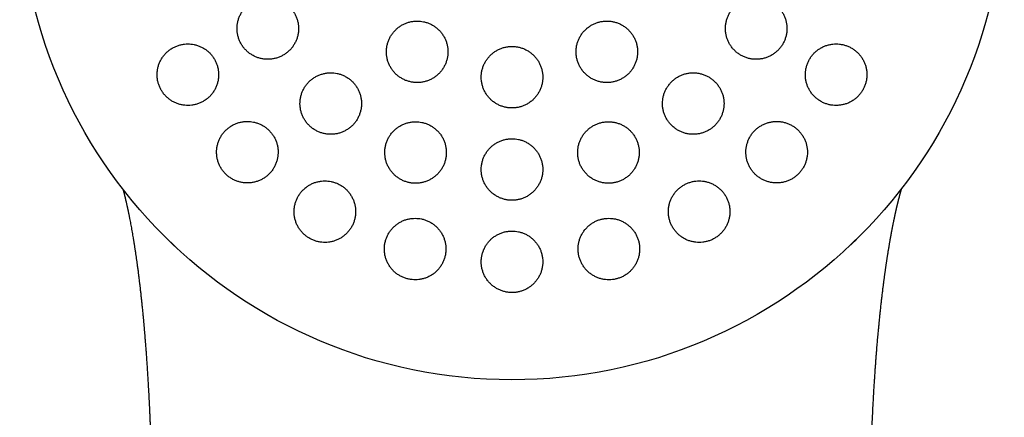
# Model space of a CAD drawing. Header units: millimetres. Extents: x 8 to 1012, y 12 to 1096.
# Tile 35 of 44: x 602 to 634, y 989 to 1002. Entities that reach past the tile are written whole.
import ezdxf

# ---------------------------------------------------------------- set-up
doc = ezdxf.new("R2010")
doc.units = ezdxf.units.MM

msp = doc.modelspace()

# ---------------------------------------------------------------- linework, layer by layer
at = {"color": 7, "linetype": 'Continuous', "lineweight": 30}
for p, q in [((629.29, 994.881), (629.046, 994.649)), ((629.292, 994.882), (629.29, 994.881)), ((607.219, 994.604), (607.215, 994.608))]:
    msp.add_line(p, q, dxfattribs=at)
msp.add_circle((618.109, 1006.326), 16, dxfattribs=at)
for points, knots in [([(610.173, 1002.744), (610.136, 1002.743), (610.06, 1002.74), (609.949, 1002.72), (609.84, 1002.689), (609.735, 1002.645), (609.637, 1002.59), (609.544, 1002.524), (609.46, 1002.448), (609.385, 1002.363), (609.32, 1002.27), (609.266, 1002.17), (609.224, 1002.065), (609.194, 1001.956), (609.176, 1001.844), (609.171, 1001.731), (609.179, 1001.618), (609.2, 1001.507), (609.232, 1001.4), (609.277, 1001.296), (609.332, 1001.199), (609.398, 1001.109), (609.474, 1001.026), (609.558, 1000.953), (609.65, 1000.889), (609.749, 1000.836), (609.853, 1000.795), (609.961, 1000.765), (610.071, 1000.747), (610.183, 1000.742), (610.295, 1000.749), (610.406, 1000.769), (610.514, 1000.802), (610.618, 1000.846), (610.716, 1000.902), (610.808, 1000.968), (610.891, 1001.045), (610.966, 1001.13), (611.03, 1001.224), (611.083, 1001.324), (611.125, 1001.43), (611.154, 1001.539), (611.171, 1001.651), (611.175, 1001.764), (611.166, 1001.877), (611.145, 1001.987), (611.112, 1002.095), (611.067, 1002.198), (611.01, 1002.295), (610.944, 1002.385), (610.867, 1002.467), (610.783, 1002.539), (610.69, 1002.602), (610.591, 1002.655), (610.487, 1002.696), (610.382, 1002.724), (610.277, 1002.741), (610.208, 1002.743), (610.173, 1002.744)], [0, 0, 0, 0, 0.018027, 0.036112, 0.054139, 0.072164, 0.090247, 0.108272, 0.126328, 0.144442, 0.162498, 0.180521, 0.198603, 0.216626, 0.234552, 0.252536, 0.270462, 0.28827, 0.306136, 0.323944, 0.341667, 0.359446, 0.377169, 0.394874, 0.412636, 0.430342, 0.448106, 0.465926, 0.483691, 0.501563, 0.519492, 0.537365, 0.555349, 0.57339, 0.591375, 0.609425, 0.627533, 0.645584, 0.663625, 0.681724, 0.699765, 0.717726, 0.735744, 0.753704, 0.771548, 0.78945, 0.807293, 0.825037, 0.842837, 0.860581, 0.878284, 0.896043, 0.913746, 0.931485, 0.949281, 0.96702, 0.98351, 1, 1, 1, 1]), ([(626.045, 1002.744), (626.008, 1002.743), (625.933, 1002.74), (625.822, 1002.721), (625.714, 1002.69), (625.61, 1002.646), (625.511, 1002.592), (625.419, 1002.526), (625.335, 1002.451), (625.261, 1002.367), (625.196, 1002.275), (625.142, 1002.177), (625.099, 1002.073), (625.068, 1001.966), (625.05, 1001.856), (625.043, 1001.744), (625.05, 1001.632), (625.068, 1001.522), (625.099, 1001.414), (625.142, 1001.311), (625.196, 1001.212), (625.261, 1001.121), (625.336, 1001.036), (625.42, 1000.961), (625.512, 1000.896), (625.611, 1000.841), (625.715, 1000.798), (625.824, 1000.767), (625.936, 1000.748), (626.049, 1000.742), (626.163, 1000.749), (626.274, 1000.768), (626.383, 1000.8), (626.487, 1000.845), (626.586, 1000.9), (626.677, 1000.966), (626.76, 1001.042), (626.835, 1001.126), (626.899, 1001.219), (626.952, 1001.317), (626.994, 1001.421), (627.024, 1001.529), (627.042, 1001.639), (627.048, 1001.751), (627.04, 1001.863), (627.021, 1001.973), (626.989, 1002.08), (626.946, 1002.184), (626.891, 1002.281), (626.826, 1002.373), (626.75, 1002.456), (626.666, 1002.531), (626.573, 1002.596), (626.474, 1002.65), (626.369, 1002.692), (626.261, 1002.722), (626.153, 1002.741), (626.081, 1002.743), (626.045, 1002.744)], [0, 0, 0, 0, 0.01788, 0.035817, 0.053696, 0.071581, 0.089522, 0.107406, 0.125206, 0.143064, 0.160864, 0.178583, 0.196358, 0.214078, 0.231786, 0.24955, 0.267258, 0.28503, 0.302857, 0.320628, 0.338509, 0.356447, 0.374328, 0.392319, 0.410367, 0.428358, 0.44641, 0.46452, 0.482572, 0.50061, 0.518706, 0.536744, 0.554697, 0.572707, 0.59066, 0.608495, 0.626388, 0.644223, 0.661961, 0.679755, 0.697493, 0.715195, 0.732954, 0.750656, 0.768401, 0.786201, 0.803946, 0.82179, 0.839691, 0.857536, 0.875497, 0.893514, 0.911474, 0.929516, 0.947614, 0.965655, 0.982828, 1, 1, 1, 1]), ([(615.027, 1001.988), (614.99, 1001.987), (614.915, 1001.984), (614.804, 1001.964), (614.696, 1001.933), (614.592, 1001.89), (614.493, 1001.836), (614.402, 1001.77), (614.318, 1001.695), (614.243, 1001.611), (614.178, 1001.519), (614.123, 1001.42), (614.081, 1001.316), (614.05, 1001.207), (614.031, 1001.095), (614.025, 1000.983), (614.032, 1000.87), (614.052, 1000.759), (614.084, 1000.65), (614.128, 1000.546), (614.183, 1000.448), (614.249, 1000.357), (614.325, 1000.273), (614.41, 1000.199), (614.502, 1000.135), (614.601, 1000.081), (614.705, 1000.039), (614.813, 1000.009), (614.924, 999.991), (615.036, 999.986), (615.148, 999.993), (615.259, 1000.013), (615.366, 1000.045), (615.47, 1000.089), (615.568, 1000.144), (615.659, 1000.21), (615.742, 1000.286), (615.817, 1000.37), (615.881, 1000.463), (615.935, 1000.562), (615.977, 1000.667), (616.007, 1000.776), (616.024, 1000.887), (616.03, 1001), (616.022, 1001.113), (616.001, 1001.224), (615.969, 1001.332), (615.924, 1001.436), (615.868, 1001.534), (615.801, 1001.625), (615.725, 1001.707), (615.64, 1001.781), (615.547, 1001.845), (615.448, 1001.897), (615.343, 1001.939), (615.237, 1001.967), (615.132, 1001.985), (615.062, 1001.987), (615.027, 1001.988)], [0, 0, 0, 0, 0.017879, 0.035814, 0.053693, 0.07157, 0.089503, 0.10738, 0.125295, 0.143266, 0.161181, 0.179132, 0.197141, 0.215092, 0.233049, 0.251063, 0.269019, 0.286947, 0.304931, 0.322859, 0.340735, 0.35867, 0.376546, 0.394374, 0.412258, 0.430086, 0.447886, 0.465744, 0.483545, 0.501353, 0.519218, 0.537026, 0.554873, 0.572776, 0.590623, 0.608522, 0.626478, 0.644377, 0.66232, 0.68032, 0.698263, 0.716222, 0.734238, 0.752197, 0.770136, 0.788133, 0.806073, 0.823966, 0.841917, 0.85981, 0.877652, 0.89555, 0.913391, 0.931197, 0.94906, 0.966866, 0.983433, 1, 1, 1, 1]), ([(621.191, 1001.988), (621.154, 1001.987), (621.079, 1001.984), (620.968, 1001.965), (620.86, 1001.934), (620.757, 1001.891), (620.658, 1001.836), (620.567, 1001.771), (620.483, 1001.696), (620.408, 1001.613), (620.343, 1001.521), (620.289, 1001.423), (620.246, 1001.319), (620.214, 1001.211), (620.196, 1001.101), (620.189, 1000.988), (620.195, 1000.876), (620.214, 1000.765), (620.245, 1000.657), (620.289, 1000.553), (620.343, 1000.454), (620.409, 1000.362), (620.484, 1000.278), (620.568, 1000.203), (620.661, 1000.138), (620.76, 1000.083), (620.864, 1000.041), (620.973, 1000.01), (621.085, 999.991), (621.197, 999.986), (621.31, 999.993), (621.421, 1000.012), (621.529, 1000.044), (621.632, 1000.088), (621.73, 1000.143), (621.822, 1000.209), (621.905, 1000.284), (621.979, 1000.368), (622.043, 1000.46), (622.097, 1000.559), (622.139, 1000.663), (622.17, 1000.771), (622.188, 1000.882), (622.193, 1000.994), (622.186, 1001.107), (622.167, 1001.218), (622.135, 1001.326), (622.091, 1001.429), (622.035, 1001.528), (621.969, 1001.619), (621.893, 1001.703), (621.808, 1001.777), (621.716, 1001.842), (621.616, 1001.895), (621.511, 1001.937), (621.404, 1001.967), (621.297, 1001.985), (621.227, 1001.987), (621.191, 1001.988)], [0, 0, 0, 0, 0.017812, 0.035682, 0.053494, 0.071307, 0.089177, 0.106991, 0.12479, 0.142646, 0.160446, 0.17826, 0.19613, 0.213944, 0.231801, 0.249714, 0.26757, 0.285479, 0.303445, 0.321354, 0.339303, 0.357308, 0.375257, 0.393215, 0.41123, 0.429187, 0.44712, 0.465109, 0.483041, 0.500925, 0.518865, 0.536748, 0.554581, 0.57247, 0.590302, 0.608105, 0.625963, 0.643766, 0.661571, 0.679433, 0.697239, 0.71508, 0.732978, 0.750819, 0.768712, 0.786662, 0.804555, 0.822494, 0.84049, 0.858429, 0.876388, 0.894404, 0.912363, 0.930306, 0.948307, 0.96625, 0.983125, 1, 1, 1, 1]), ([(607.575, 1001.244), (607.537, 1001.243), (607.462, 1001.24), (607.349, 1001.22), (607.24, 1001.188), (607.136, 1001.144), (607.036, 1001.089), (606.944, 1001.022), (606.86, 1000.946), (606.785, 1000.86), (606.72, 1000.766), (606.666, 1000.665), (606.624, 1000.559), (606.594, 1000.449), (606.578, 1000.337), (606.573, 1000.224), (606.582, 1000.111), (606.603, 1000), (606.637, 999.893), (606.682, 999.79), (606.738, 999.693), (606.804, 999.604), (606.88, 999.522), (606.965, 999.45), (607.056, 999.387), (607.154, 999.334), (607.258, 999.294), (607.365, 999.264), (607.476, 999.247), (607.587, 999.242), (607.699, 999.25), (607.81, 999.27), (607.918, 999.302), (608.022, 999.347), (608.12, 999.403), (608.212, 999.47), (608.296, 999.547), (608.37, 999.634), (608.434, 999.728), (608.487, 999.829), (608.529, 999.935), (608.557, 1000.046), (608.574, 1000.158), (608.577, 1000.271), (608.567, 1000.384), (608.545, 1000.495), (608.511, 1000.602), (608.465, 1000.704), (608.408, 1000.8), (608.342, 1000.89), (608.265, 1000.971), (608.18, 1001.043), (608.088, 1001.105), (607.989, 1001.156), (607.886, 1001.197), (607.781, 1001.224), (607.677, 1001.241), (607.609, 1001.243), (607.575, 1001.244)], [0, 0, 0, 0, 0.018141, 0.036341, 0.054483, 0.072622, 0.090818, 0.108956, 0.12715, 0.145403, 0.163596, 0.181731, 0.199924, 0.218057, 0.236017, 0.254036, 0.271995, 0.289746, 0.307554, 0.325305, 0.342906, 0.360563, 0.378164, 0.395737, 0.413366, 0.43094, 0.448619, 0.466353, 0.484032, 0.501902, 0.519828, 0.537699, 0.555766, 0.573891, 0.591959, 0.610143, 0.628385, 0.646569, 0.664736, 0.682961, 0.701127, 0.719148, 0.737228, 0.755248, 0.773061, 0.790932, 0.808745, 0.826382, 0.844076, 0.861713, 0.879282, 0.896906, 0.914475, 0.932109, 0.949799, 0.967434, 0.983717, 1, 1, 1, 1]), ([(618.109, 1001.162), (618.072, 1001.161), (617.997, 1001.158), (617.886, 1001.139), (617.778, 1001.108), (617.675, 1001.065), (617.576, 1001.011), (617.485, 1000.946), (617.401, 1000.871), (617.326, 1000.787), (617.261, 1000.695), (617.207, 1000.597), (617.164, 1000.493), (617.132, 1000.385), (617.114, 1000.274), (617.107, 1000.161), (617.114, 1000.048), (617.133, 999.937), (617.164, 999.829), (617.208, 999.724), (617.263, 999.626), (617.329, 999.534), (617.404, 999.45), (617.489, 999.375), (617.582, 999.31), (617.681, 999.256), (617.785, 999.214), (617.893, 999.184), (618.004, 999.165), (618.117, 999.16), (618.229, 999.167), (618.34, 999.187), (618.447, 999.219), (618.551, 999.262), (618.649, 999.317), (618.74, 999.383), (618.823, 999.458), (618.897, 999.543), (618.961, 999.635), (619.015, 999.734), (619.058, 999.838), (619.088, 999.946), (619.106, 1000.058), (619.112, 1000.17), (619.104, 1000.283), (619.084, 1000.394), (619.052, 1000.502), (619.008, 1000.606), (618.952, 1000.705), (618.886, 1000.796), (618.809, 1000.879), (618.724, 1000.953), (618.631, 1001.018), (618.532, 1001.071), (618.427, 1001.112), (618.321, 1001.141), (618.214, 1001.159), (618.144, 1001.161), (618.109, 1001.162)], [0, 0, 0, 0, 0.017812, 0.035681, 0.053493, 0.071304, 0.089172, 0.106984, 0.124818, 0.14271, 0.160545, 0.178431, 0.196374, 0.21426, 0.232194, 0.250185, 0.268119, 0.286077, 0.304092, 0.32205, 0.339998, 0.358003, 0.37595, 0.393856, 0.41182, 0.429727, 0.44758, 0.465491, 0.483345, 0.501157, 0.519025, 0.536837, 0.554637, 0.572493, 0.590293, 0.608115, 0.625994, 0.643816, 0.661685, 0.679611, 0.697481, 0.715402, 0.733379, 0.7513, 0.769255, 0.787266, 0.80522, 0.823174, 0.841186, 0.859141, 0.877062, 0.895041, 0.912962, 0.930832, 0.948759, 0.966629, 0.983315, 1, 1, 1, 1]), ([(628.644, 1001.244), (628.606, 1001.243), (628.531, 1001.24), (628.42, 1001.221), (628.312, 1001.19), (628.208, 1001.146), (628.109, 1001.091), (628.017, 1001.026), (627.933, 1000.951), (627.859, 1000.867), (627.794, 1000.775), (627.74, 1000.677), (627.698, 1000.574), (627.667, 1000.467), (627.648, 1000.358), (627.642, 1000.247), (627.647, 1000.136), (627.666, 1000.026), (627.696, 999.919), (627.738, 999.815), (627.791, 999.717), (627.856, 999.625), (627.93, 999.54), (628.014, 999.465), (628.106, 999.399), (628.204, 999.343), (628.309, 999.299), (628.419, 999.267), (628.531, 999.248), (628.645, 999.242), (628.759, 999.249), (628.871, 999.268), (628.98, 999.3), (629.085, 999.344), (629.184, 999.4), (629.275, 999.466), (629.359, 999.542), (629.433, 999.627), (629.497, 999.719), (629.55, 999.817), (629.592, 999.92), (629.622, 1000.028), (629.64, 1000.137), (629.646, 1000.248), (629.639, 1000.359), (629.62, 1000.469), (629.589, 1000.576), (629.546, 1000.679), (629.492, 1000.777), (629.427, 1000.869), (629.352, 1000.953), (629.268, 1001.028), (629.175, 1001.093), (629.076, 1001.148), (628.971, 1001.191), (628.863, 1001.222), (628.753, 1001.24), (628.68, 1001.243), (628.644, 1001.244)], [0, 0, 0, 0, 0.017882, 0.03582, 0.053701, 0.07159, 0.089537, 0.107426, 0.125166, 0.142963, 0.160702, 0.178299, 0.195953, 0.21355, 0.231127, 0.24876, 0.266338, 0.284026, 0.301769, 0.319457, 0.337338, 0.355274, 0.373155, 0.39123, 0.409362, 0.427437, 0.445624, 0.463868, 0.482054, 0.500217, 0.518439, 0.536601, 0.554613, 0.572683, 0.590695, 0.608497, 0.626358, 0.64416, 0.661789, 0.679475, 0.697104, 0.714671, 0.732294, 0.749862, 0.767503, 0.785199, 0.80284, 0.820657, 0.838529, 0.856347, 0.874368, 0.892446, 0.910467, 0.928633, 0.946856, 0.965022, 0.982511, 1, 1, 1, 1]), ([(612.219, 1000.306), (612.181, 1000.305), (612.106, 1000.302), (611.995, 1000.282), (611.886, 1000.251), (611.782, 1000.208), (611.684, 1000.153), (611.592, 1000.088), (611.508, 1000.012), (611.433, 999.928), (611.368, 999.835), (611.314, 999.735), (611.271, 999.63), (611.24, 999.521), (611.222, 999.409), (611.217, 999.296), (611.224, 999.183), (611.245, 999.071), (611.277, 998.963), (611.322, 998.859), (611.378, 998.761), (611.444, 998.671), (611.52, 998.588), (611.605, 998.514), (611.697, 998.451), (611.796, 998.398), (611.9, 998.356), (612.008, 998.327), (612.118, 998.309), (612.23, 998.304), (612.341, 998.311), (612.452, 998.331), (612.559, 998.363), (612.662, 998.407), (612.76, 998.463), (612.852, 998.529), (612.935, 998.605), (613.01, 998.69), (613.074, 998.783), (613.127, 998.883), (613.17, 998.988), (613.199, 999.098), (613.216, 999.21), (613.221, 999.323), (613.213, 999.436), (613.191, 999.548), (613.158, 999.656), (613.113, 999.759), (613.056, 999.856), (612.989, 999.947), (612.913, 1000.029), (612.827, 1000.102), (612.735, 1000.165), (612.636, 1000.217), (612.532, 1000.258), (612.426, 1000.286), (612.322, 1000.303), (612.253, 1000.305), (612.219, 1000.306)], [0, 0, 0, 0, 0.0179365, 0.0359306, 0.0538677, 0.0718004, 0.0897899, 0.107723, 0.125731, 0.1437962, 0.1618042, 0.1798603, 0.1979739, 0.2160296, 0.2340556, 0.2521395, 0.2701649, 0.2880956, 0.306084, 0.3240141, 0.3418269, 0.3596969, 0.3775094, 0.3952341, 0.4130156, 0.4307404, 0.4484451, 0.4662061, 0.4839112, 0.5016718, 0.5194886, 0.5372497, 0.5551176, 0.573042, 0.5909104, 0.6088909, 0.6269285, 0.6449092, 0.6629585, 0.6810653, 0.6991144, 0.7171577, 0.7352589, 0.7533016, 0.7712662, 0.7892886, 0.8072526, 0.825101, 0.8430068, 0.8608548, 0.8786013, 0.8964047, 0.9141511, 0.9318543, 0.9496139, 0.9673174, 0.9836586, 1, 1, 1, 1]), ([(624, 1000.306), (623.962, 1000.305), (623.888, 1000.302), (623.777, 1000.283), (623.669, 1000.252), (623.566, 1000.209), (623.467, 1000.155), (623.376, 1000.09), (623.292, 1000.015), (623.217, 999.932), (623.152, 999.841), (623.098, 999.743), (623.055, 999.64), (623.024, 999.533), (623.005, 999.422), (622.998, 999.311), (623.003, 999.199), (623.022, 999.088), (623.052, 998.98), (623.095, 998.876), (623.149, 998.777), (623.214, 998.684), (623.289, 998.6), (623.373, 998.524), (623.466, 998.458), (623.565, 998.403), (623.67, 998.36), (623.779, 998.329), (623.89, 998.31), (624.004, 998.304), (624.117, 998.311), (624.228, 998.33), (624.336, 998.362), (624.44, 998.406), (624.538, 998.461), (624.629, 998.526), (624.712, 998.602), (624.787, 998.685), (624.851, 998.777), (624.904, 998.875), (624.947, 998.979), (624.977, 999.086), (624.996, 999.197), (625.002, 999.308), (624.995, 999.42), (624.976, 999.531), (624.945, 999.639), (624.902, 999.743), (624.847, 999.841), (624.781, 999.933), (624.705, 1000.017), (624.621, 1000.092), (624.528, 1000.158), (624.428, 1000.212), (624.323, 1000.254), (624.215, 1000.284), (624.107, 1000.303), (624.036, 1000.305), (624, 1000.306)], [0, 0, 0, 0, 0.01777, 0.035597, 0.053366, 0.071139, 0.088969, 0.106742, 0.12446, 0.142234, 0.159952, 0.177661, 0.195426, 0.213135, 0.230909, 0.248739, 0.266513, 0.284397, 0.302338, 0.320223, 0.338216, 0.356266, 0.37426, 0.392313, 0.410423, 0.428476, 0.446513, 0.464607, 0.482643, 0.500593, 0.518601, 0.53655, 0.554383, 0.572272, 0.590104, 0.607839, 0.625632, 0.643368, 0.66107, 0.678829, 0.696532, 0.714278, 0.732081, 0.749828, 0.767676, 0.78558, 0.803428, 0.821391, 0.839411, 0.857375, 0.875417, 0.893517, 0.911559, 0.929609, 0.947717, 0.965766, 0.982883, 1, 1, 1, 1]), ([(609.508, 998.725), (609.471, 998.723), (609.395, 998.721), (609.283, 998.701), (609.174, 998.67), (609.07, 998.626), (608.972, 998.571), (608.88, 998.505), (608.795, 998.429), (608.72, 998.344), (608.655, 998.251), (608.601, 998.15), (608.559, 998.044), (608.528, 997.934), (608.511, 997.822), (608.506, 997.708), (608.515, 997.594), (608.536, 997.483), (608.569, 997.375), (608.615, 997.271), (608.671, 997.174), (608.738, 997.084), (608.814, 997.002), (608.899, 996.929), (608.991, 996.866), (609.09, 996.814), (609.193, 996.774), (609.3, 996.745), (609.41, 996.727), (609.522, 996.723), (609.633, 996.73), (609.743, 996.75), (609.85, 996.783), (609.953, 996.827), (610.051, 996.882), (610.143, 996.949), (610.226, 997.026), (610.301, 997.111), (610.365, 997.205), (610.419, 997.306), (610.46, 997.412), (610.49, 997.522), (610.506, 997.635), (610.51, 997.749), (610.501, 997.862), (610.479, 997.974), (610.445, 998.082), (610.398, 998.185), (610.341, 998.282), (610.274, 998.371), (610.197, 998.453), (610.112, 998.525), (610.019, 998.587), (609.92, 998.638), (609.817, 998.678), (609.712, 998.705), (609.609, 998.722), (609.542, 998.724), (609.508, 998.725)], [0, 0, 0, 0, 0.0180288, 0.0361159, 0.0541457, 0.0721684, 0.0902482, 0.1082714, 0.1264143, 0.1446147, 0.1627575, 0.1809507, 0.1992021, 0.2173945, 0.2354982, 0.2536603, 0.2717629, 0.2896766, 0.3076483, 0.325561, 0.3432707, 0.3610376, 0.378747, 0.3963298, 0.4139688, 0.4315519, 0.449138, 0.4667797, 0.4843666, 0.5020823, 0.5198537, 0.5375705, 0.5554869, 0.5734596, 0.5913767, 0.6094795, 0.6276395, 0.6457424, 0.6639352, 0.6821862, 0.7003784, 0.7185226, 0.7367253, 0.7548685, 0.7728459, 0.7908815, 0.8088579, 0.8266264, 0.8444523, 0.8622203, 0.8798312, 0.8974986, 0.9151097, 0.9326814, 0.9503088, 0.9678812, 0.9839405, 1, 1, 1, 1]), ([(626.71, 998.725), (626.673, 998.723), (626.599, 998.721), (626.489, 998.702), (626.381, 998.671), (626.277, 998.628), (626.179, 998.574), (626.087, 998.509), (626.004, 998.435), (625.929, 998.352), (625.864, 998.261), (625.81, 998.164), (625.767, 998.061), (625.735, 997.955), (625.716, 997.845), (625.709, 997.734), (625.714, 997.623), (625.731, 997.512), (625.761, 997.405), (625.803, 997.3), (625.856, 997.201), (625.92, 997.108), (625.995, 997.023), (626.079, 996.947), (626.171, 996.88), (626.271, 996.824), (626.376, 996.78), (626.485, 996.748), (626.598, 996.729), (626.712, 996.723), (626.825, 996.729), (626.937, 996.748), (627.046, 996.78), (627.15, 996.824), (627.248, 996.879), (627.339, 996.945), (627.422, 997.02), (627.497, 997.103), (627.561, 997.194), (627.614, 997.292), (627.657, 997.395), (627.687, 997.502), (627.706, 997.611), (627.713, 997.722), (627.706, 997.834), (627.688, 997.944), (627.658, 998.052), (627.615, 998.156), (627.561, 998.254), (627.496, 998.347), (627.421, 998.432), (627.336, 998.507), (627.244, 998.573), (627.144, 998.628), (627.038, 998.672), (626.93, 998.702), (626.82, 998.721), (626.747, 998.724), (626.71, 998.725)], [0, 0, 0, 0, 0.01773, 0.035516, 0.053246, 0.070982, 0.088776, 0.106511, 0.124132, 0.141809, 0.15943, 0.177, 0.194625, 0.212195, 0.229847, 0.247554, 0.265207, 0.283039, 0.300926, 0.318759, 0.336792, 0.354883, 0.372917, 0.391089, 0.409318, 0.427489, 0.44567, 0.46391, 0.48209, 0.500146, 0.518261, 0.536316, 0.554168, 0.572078, 0.58993, 0.607592, 0.625311, 0.642973, 0.660542, 0.678168, 0.695738, 0.71335, 0.731017, 0.74863, 0.766399, 0.784225, 0.801995, 0.81997, 0.838002, 0.855978, 0.874119, 0.892318, 0.910459, 0.928653, 0.946905, 0.965097, 0.982549, 1, 1, 1, 1]), ([(614.975, 998.715), (614.938, 998.713), (614.863, 998.711), (614.752, 998.691), (614.644, 998.661), (614.54, 998.617), (614.442, 998.563), (614.35, 998.498), (614.267, 998.423), (614.192, 998.339), (614.127, 998.248), (614.072, 998.149), (614.029, 998.044), (613.998, 997.936), (613.979, 997.824), (613.973, 997.711), (613.98, 997.597), (614, 997.486), (614.032, 997.377), (614.076, 997.272), (614.132, 997.174), (614.198, 997.082), (614.274, 996.999), (614.359, 996.925), (614.452, 996.86), (614.55, 996.807), (614.655, 996.765), (614.763, 996.735), (614.873, 996.718), (614.985, 996.713), (615.097, 996.72), (615.207, 996.74), (615.314, 996.772), (615.417, 996.815), (615.515, 996.87), (615.605, 996.936), (615.689, 997.011), (615.763, 997.095), (615.828, 997.188), (615.881, 997.287), (615.924, 997.392), (615.954, 997.501), (615.972, 997.613), (615.977, 997.726), (615.969, 997.839), (615.949, 997.951), (615.916, 998.059), (615.871, 998.163), (615.815, 998.262), (615.748, 998.353), (615.671, 998.436), (615.586, 998.509), (615.493, 998.573), (615.393, 998.625), (615.289, 998.666), (615.183, 998.695), (615.078, 998.712), (615.01, 998.714), (614.975, 998.715)], [0, 0, 0, 0, 0.01782, 0.035697, 0.053517, 0.071333, 0.089205, 0.107022, 0.124921, 0.142876, 0.160776, 0.17878, 0.196842, 0.214846, 0.232901, 0.251015, 0.26907, 0.287099, 0.305186, 0.323214, 0.34115, 0.359143, 0.377079, 0.394896, 0.412771, 0.430589, 0.448316, 0.4661, 0.483828, 0.501532, 0.519292, 0.536996, 0.554753, 0.572566, 0.590323, 0.608186, 0.626105, 0.643968, 0.661944, 0.679977, 0.697953, 0.716001, 0.734106, 0.752154, 0.770199, 0.788302, 0.806347, 0.824316, 0.842343, 0.860312, 0.878166, 0.896077, 0.91393, 0.93168, 0.949487, 0.967237, 0.983618, 1, 1, 1, 1]), ([(621.244, 998.715), (621.206, 998.713), (621.132, 998.711), (621.022, 998.692), (620.914, 998.661), (620.81, 998.618), (620.712, 998.564), (620.621, 998.5), (620.537, 998.425), (620.463, 998.342), (620.397, 998.252), (620.343, 998.154), (620.3, 998.051), (620.268, 997.943), (620.249, 997.832), (620.242, 997.72), (620.247, 997.608), (620.266, 997.496), (620.296, 997.388), (620.339, 997.283), (620.394, 997.184), (620.459, 997.091), (620.535, 997.006), (620.619, 996.931), (620.712, 996.865), (620.811, 996.811), (620.916, 996.768), (621.025, 996.737), (621.136, 996.718), (621.249, 996.713), (621.361, 996.72), (621.472, 996.739), (621.58, 996.771), (621.683, 996.814), (621.781, 996.869), (621.872, 996.934), (621.955, 997.009), (622.029, 997.092), (622.093, 997.184), (622.147, 997.282), (622.19, 997.386), (622.221, 997.493), (622.239, 997.604), (622.246, 997.716), (622.239, 997.829), (622.22, 997.94), (622.189, 998.048), (622.145, 998.153), (622.09, 998.252), (622.024, 998.344), (621.947, 998.428), (621.862, 998.503), (621.769, 998.568), (621.669, 998.622), (621.564, 998.664), (621.457, 998.693), (621.35, 998.711), (621.279, 998.714), (621.244, 998.715)], [0, 0, 0, 0, 0.017712, 0.035479, 0.053191, 0.070903, 0.088671, 0.106383, 0.124093, 0.141859, 0.15957, 0.177347, 0.19518, 0.212958, 0.230846, 0.248791, 0.26668, 0.284676, 0.30273, 0.320727, 0.33878, 0.356892, 0.374946, 0.39298, 0.411073, 0.429106, 0.447052, 0.465056, 0.483002, 0.50083, 0.518715, 0.536543, 0.554276, 0.572066, 0.589799, 0.607502, 0.625261, 0.642964, 0.660714, 0.678519, 0.696269, 0.714121, 0.732029, 0.749881, 0.767848, 0.785872, 0.803839, 0.821883, 0.839985, 0.858029, 0.876077, 0.894184, 0.912232, 0.930211, 0.948247, 0.966225, 0.983112, 1, 1, 1, 1]), ([(618.109, 998.162), (618.072, 998.161), (617.997, 998.158), (617.887, 998.139), (617.779, 998.108), (617.676, 998.065), (617.578, 998.011), (617.486, 997.947), (617.403, 997.872), (617.328, 997.789), (617.263, 997.698), (617.208, 997.6), (617.165, 997.496), (617.133, 997.388), (617.114, 997.277), (617.107, 997.164), (617.113, 997.051), (617.132, 996.939), (617.164, 996.83), (617.207, 996.726), (617.262, 996.627), (617.328, 996.534), (617.404, 996.45), (617.489, 996.375), (617.582, 996.31), (617.681, 996.256), (617.786, 996.214), (617.894, 996.183), (618.005, 996.165), (618.117, 996.16), (618.229, 996.167), (618.339, 996.187), (618.446, 996.218), (618.549, 996.262), (618.647, 996.316), (618.738, 996.382), (618.821, 996.457), (618.895, 996.54), (618.96, 996.632), (619.014, 996.731), (619.057, 996.835), (619.087, 996.943), (619.106, 997.054), (619.112, 997.167), (619.104, 997.28), (619.085, 997.392), (619.053, 997.5), (619.008, 997.605), (618.952, 997.704), (618.886, 997.796), (618.809, 997.879), (618.724, 997.953), (618.631, 998.018), (618.531, 998.071), (618.426, 998.113), (618.32, 998.141), (618.214, 998.159), (618.144, 998.161), (618.109, 998.162)], [0, 0, 0, 0, 0.017731, 0.035519, 0.053251, 0.070979, 0.088765, 0.106494, 0.124275, 0.142112, 0.159894, 0.177788, 0.195738, 0.213632, 0.231632, 0.24969, 0.26769, 0.285745, 0.303857, 0.321912, 0.339944, 0.358033, 0.376065, 0.394006, 0.412005, 0.429945, 0.447768, 0.465649, 0.483471, 0.501202, 0.518989, 0.536719, 0.554423, 0.572182, 0.589886, 0.607639, 0.625447, 0.643201, 0.661058, 0.678971, 0.696829, 0.7148, 0.732829, 0.7508, 0.768846, 0.786949, 0.804995, 0.823042, 0.841147, 0.859194, 0.877168, 0.8952, 0.913173, 0.931033, 0.948949, 0.966808, 0.983404, 1, 1, 1, 1]), ([(605.465, 996.522), (605.465, 996.522), (605.467, 996.517), (605.469, 996.509), (605.472, 996.497), (605.476, 996.482), (605.481, 996.463), (605.486, 996.442), (605.492, 996.42), (605.498, 996.399), (605.504, 996.375), (605.51, 996.351), (605.515, 996.33), (605.52, 996.31), (605.526, 996.287), (605.532, 996.26), (605.538, 996.234), (605.544, 996.21), (605.55, 996.184), (605.557, 996.153), (605.564, 996.125), (605.57, 996.098), (605.576, 996.073), (605.582, 996.046), (605.588, 996.02), (605.593, 995.996), (605.598, 995.975), (605.603, 995.953), (605.608, 995.927), (605.614, 995.899), (605.62, 995.873), (605.625, 995.851), (605.63, 995.827), (605.635, 995.8), (605.641, 995.771), (605.647, 995.744), (605.653, 995.716), (605.659, 995.683), (605.667, 995.644), (605.675, 995.605), (605.686, 995.551), (605.699, 995.484), (605.715, 995.396), (605.731, 995.309), (605.748, 995.217), (605.764, 995.124), (605.78, 995.03), (605.793, 994.956), (605.802, 994.904), (605.807, 994.871), (605.812, 994.84), (605.816, 994.814), (605.82, 994.791), (605.824, 994.767), (605.828, 994.741), (605.833, 994.71), (605.838, 994.68), (605.842, 994.653), (605.846, 994.624), (605.852, 994.585), (605.86, 994.532), (605.869, 994.474), (605.877, 994.419), (605.884, 994.374), (605.89, 994.331), (605.896, 994.287), (605.903, 994.242), (605.909, 994.201), (605.914, 994.161), (605.921, 994.115), (605.928, 994.06), (605.936, 994), (605.945, 993.933), (605.955, 993.861), (605.966, 993.773), (605.978, 993.677), (605.991, 993.573), (606.001, 993.487), (606.009, 993.421), (606.015, 993.375), (606.02, 993.329), (606.029, 993.25), (606.041, 993.145), (606.055, 993.017), (606.068, 992.894), (606.081, 992.772), (606.094, 992.644), (606.108, 992.505), (606.119, 992.386), (606.128, 992.296), (606.132, 992.245), (606.136, 992.203), (606.14, 992.167), (606.143, 992.131), (606.146, 992.092), (606.151, 992.043), (606.157, 991.975), (606.163, 991.9), (606.169, 991.829), (606.174, 991.768), (606.179, 991.706), (606.188, 991.6), (606.199, 991.458), (606.212, 991.287), (606.224, 991.121), (606.236, 990.951), (606.249, 990.77), (606.26, 990.589), (606.271, 990.412), (606.28, 990.265), (606.287, 990.138), (606.293, 990.034), (606.299, 989.928), (606.304, 989.828), (606.308, 989.747), (606.311, 989.688), (606.313, 989.651), (606.315, 989.621), (606.316, 989.593), (606.318, 989.563), (606.32, 989.512), (606.324, 989.435), (606.329, 989.328), (606.334, 989.204), (606.34, 989.06), (606.347, 988.897), (606.354, 988.718), (606.361, 988.522), (606.367, 988.369), (606.37, 988.259), (606.372, 988.199), (606.374, 988.138), (606.376, 988.078), (606.377, 988.026), (606.378, 987.984), (606.379, 987.954), (606.38, 987.937), (606.38, 987.925), (606.38, 987.915), (606.381, 987.9), (606.381, 987.877), (606.382, 987.842), (606.384, 987.794), (606.385, 987.728), (606.388, 987.642), (606.39, 987.533), (606.393, 987.407), (606.396, 987.263), (606.399, 987.101), (606.402, 986.921), (606.406, 986.723), (606.408, 986.506), (606.411, 986.27), (606.413, 986.016), (606.414, 985.743), (606.414, 985.555), (606.414, 985.457)], [0, 0, 0, 0, 0.000536, 0.003026, 0.005668, 0.009189, 0.013276, 0.018608, 0.02289, 0.027456, 0.032452, 0.037875, 0.041859, 0.045364, 0.049766, 0.055547, 0.060477, 0.064556, 0.069203, 0.074775, 0.080198, 0.084334, 0.088624, 0.092893, 0.097873, 0.101646, 0.104661, 0.107808, 0.112215, 0.117162, 0.120941, 0.124149, 0.127357, 0.131632, 0.136197, 0.140192, 0.143599, 0.148277, 0.154258, 0.160037, 0.164585, 0.176375, 0.186808, 0.199084, 0.209593, 0.221181, 0.232765, 0.24311, 0.246677, 0.250821, 0.25432, 0.257148, 0.259659, 0.262048, 0.264923, 0.268515, 0.272064, 0.274898, 0.27714, 0.281605, 0.287336, 0.294158, 0.299991, 0.304607, 0.308312, 0.313239, 0.318134, 0.322064, 0.325923, 0.330559, 0.335693, 0.342071, 0.348104, 0.355229, 0.362997, 0.373354, 0.382655, 0.392174, 0.397144, 0.400955, 0.404699, 0.409652, 0.422327, 0.433051, 0.443793, 0.454453, 0.464867, 0.4769, 0.489805, 0.495051, 0.499325, 0.502608, 0.505575, 0.508245, 0.511352, 0.51534, 0.520246, 0.52812, 0.5336, 0.537678, 0.542765, 0.548518, 0.563248, 0.576799, 0.589114, 0.602278, 0.616481, 0.631002, 0.64387, 0.656931, 0.664331, 0.672356, 0.680468, 0.687972, 0.694815, 0.698442, 0.701174, 0.70311, 0.705096, 0.707324, 0.709793, 0.716306, 0.72408, 0.733121, 0.74346, 0.755259, 0.768566, 0.782479, 0.797761, 0.801993, 0.80632, 0.810743, 0.815245, 0.819173, 0.822195, 0.824309, 0.825512, 0.826029, 0.826749, 0.827767, 0.829081, 0.831747, 0.835149, 0.839288, 0.845726, 0.853401, 0.862319, 0.872488, 0.883914, 0.896606, 0.910576, 0.925833, 0.94239, 0.96026, 0.979458, 1, 1, 1, 1]), ([(612.027, 996.792), (611.99, 996.79), (611.915, 996.788), (611.804, 996.768), (611.695, 996.737), (611.592, 996.694), (611.494, 996.64), (611.402, 996.574), (611.318, 996.499), (611.243, 996.415), (611.177, 996.323), (611.123, 996.223), (611.08, 996.118), (611.049, 996.008), (611.031, 995.896), (611.025, 995.781), (611.033, 995.668), (611.054, 995.556), (611.087, 995.447), (611.132, 995.342), (611.188, 995.244), (611.255, 995.153), (611.332, 995.07), (611.417, 994.997), (611.509, 994.934), (611.608, 994.881), (611.712, 994.841), (611.819, 994.812), (611.929, 994.794), (612.04, 994.79), (612.151, 994.797), (612.261, 994.817), (612.368, 994.849), (612.47, 994.893), (612.568, 994.948), (612.659, 995.014), (612.742, 995.089), (612.817, 995.174), (612.881, 995.267), (612.935, 995.367), (612.978, 995.473), (613.007, 995.582), (613.025, 995.695), (613.03, 995.809), (613.021, 995.923), (613, 996.035), (612.966, 996.144), (612.92, 996.247), (612.863, 996.345), (612.795, 996.436), (612.718, 996.518), (612.632, 996.591), (612.539, 996.653), (612.44, 996.705), (612.336, 996.745), (612.232, 996.772), (612.128, 996.789), (612.061, 996.791), (612.027, 996.792)], [0, 0, 0, 0, 0.017877, 0.035812, 0.053691, 0.071561, 0.089487, 0.107358, 0.125378, 0.143454, 0.161475, 0.17964, 0.197863, 0.216028, 0.234213, 0.252457, 0.270641, 0.28871, 0.306838, 0.324906, 0.342774, 0.3607, 0.378567, 0.39624, 0.413971, 0.431644, 0.449216, 0.466844, 0.484416, 0.50202, 0.51968, 0.537286, 0.555041, 0.572852, 0.590608, 0.608569, 0.626586, 0.644547, 0.662679, 0.680869, 0.699001, 0.717196, 0.735448, 0.753642, 0.771759, 0.789934, 0.808049, 0.825982, 0.843973, 0.861906, 0.879633, 0.897418, 0.915145, 0.932736, 0.950384, 0.967976, 0.983988, 1, 1, 1, 1]), ([(624.191, 996.792), (624.154, 996.79), (624.08, 996.788), (623.97, 996.769), (623.863, 996.738), (623.76, 996.696), (623.662, 996.642), (623.57, 996.578), (623.487, 996.504), (623.412, 996.422), (623.347, 996.332), (623.293, 996.235), (623.249, 996.132), (623.217, 996.026), (623.197, 995.916), (623.189, 995.804), (623.194, 995.692), (623.212, 995.581), (623.241, 995.473), (623.283, 995.368), (623.337, 995.268), (623.402, 995.175), (623.477, 995.089), (623.561, 995.012), (623.654, 994.946), (623.753, 994.89), (623.859, 994.846), (623.968, 994.815), (624.08, 994.796), (624.194, 994.79), (624.307, 994.796), (624.418, 994.815), (624.526, 994.847), (624.629, 994.89), (624.727, 994.945), (624.818, 995.01), (624.901, 995.084), (624.975, 995.167), (625.039, 995.258), (625.093, 995.355), (625.136, 995.458), (625.167, 995.565), (625.186, 995.674), (625.193, 995.786), (625.188, 995.898), (625.169, 996.009), (625.139, 996.118), (625.096, 996.222), (625.042, 996.322), (624.976, 996.415), (624.901, 996.5), (624.815, 996.576), (624.722, 996.642), (624.622, 996.696), (624.517, 996.739), (624.409, 996.77), (624.3, 996.788), (624.227, 996.791), (624.191, 996.792)], [0, 0, 0, 0, 0.0176197, 0.035295, 0.052914, 0.0705367, 0.0882159, 0.1058386, 0.1234078, 0.141033, 0.1586028, 0.1762253, 0.1939033, 0.2115266, 0.2293123, 0.2471538, 0.2649404, 0.2829309, 0.3009781, 0.3189692, 0.337119, 0.3553263, 0.3734759, 0.3916676, 0.4099175, 0.4281084, 0.4462028, 0.4643557, 0.482449, 0.5003499, 0.5183087, 0.5362087, 0.5539079, 0.5716642, 0.5893631, 0.6069421, 0.6245774, 0.6421568, 0.6597474, 0.6773936, 0.694985, 0.7127115, 0.7304937, 0.7482211, 0.76615, 0.7841351, 0.8020646, 0.8201762, 0.838345, 0.8564566, 0.8746505, 0.8929026, 0.9110959, 0.9292329, 0.9474284, 0.9655643, 0.9827823, 1, 1, 1, 1]), ([(629.743, 985.457), (629.743, 985.549), (629.743, 985.726), (629.745, 985.982), (629.747, 986.222), (629.749, 986.444), (629.752, 986.649), (629.755, 986.837), (629.758, 987.008), (629.761, 987.163), (629.764, 987.302), (629.767, 987.424), (629.769, 987.53), (629.772, 987.62), (629.774, 987.693), (629.775, 987.751), (629.777, 987.793), (629.778, 987.825), (629.778, 987.852), (629.779, 987.89), (629.781, 987.947), (629.784, 988.026), (629.787, 988.119), (629.79, 988.227), (629.795, 988.349), (629.8, 988.486), (629.806, 988.636), (629.812, 988.802), (629.82, 988.981), (629.827, 989.139), (629.834, 989.274), (629.839, 989.376), (629.844, 989.473), (629.849, 989.56), (629.853, 989.637), (629.857, 989.719), (629.862, 989.808), (629.868, 989.91), (629.875, 990.033), (629.884, 990.176), (629.893, 990.323), (629.903, 990.464), (629.912, 990.605), (629.923, 990.758), (629.934, 990.903), (629.943, 991.031), (629.952, 991.148), (629.962, 991.265), (629.971, 991.38), (629.98, 991.488), (629.989, 991.59), (629.998, 991.69), (630.006, 991.778), (630.013, 991.859), (630.02, 991.931), (630.027, 992.005), (630.034, 992.078), (630.04, 992.147), (630.046, 992.204), (630.051, 992.254), (630.056, 992.307), (630.062, 992.367), (630.068, 992.426), (630.074, 992.478), (630.08, 992.535), (630.087, 992.605), (630.096, 992.689), (630.106, 992.773), (630.114, 992.849), (630.123, 992.923), (630.131, 992.996), (630.14, 993.068), (630.148, 993.14), (630.157, 993.215), (630.166, 993.287), (630.174, 993.354), (630.182, 993.416), (630.19, 993.473), (630.196, 993.524), (630.202, 993.568), (630.208, 993.612), (630.214, 993.657), (630.22, 993.704), (630.227, 993.753), (630.234, 993.803), (630.24, 993.85), (630.246, 993.892), (630.253, 993.936), (630.259, 993.982), (630.266, 994.031), (630.273, 994.079), (630.281, 994.128), (630.287, 994.169), (630.292, 994.206), (630.299, 994.253), (630.307, 994.303), (630.314, 994.348), (630.32, 994.385), (630.327, 994.428), (630.335, 994.479), (630.344, 994.535), (630.353, 994.59), (630.362, 994.642), (630.37, 994.692), (630.377, 994.734), (630.384, 994.772), (630.39, 994.807), (630.395, 994.84), (630.4, 994.868), (630.405, 994.896), (630.411, 994.929), (630.417, 994.964), (630.423, 994.994), (630.427, 995.018), (630.431, 995.038), (630.435, 995.061), (630.44, 995.087), (630.445, 995.117), (630.452, 995.15), (630.458, 995.182), (630.463, 995.209), (630.467, 995.231), (630.471, 995.252), (630.476, 995.275), (630.481, 995.302), (630.486, 995.329), (630.491, 995.353), (630.495, 995.372), (630.499, 995.392), (630.503, 995.414), (630.508, 995.44), (630.514, 995.467), (630.519, 995.49), (630.522, 995.509), (630.526, 995.526), (630.53, 995.547), (630.536, 995.572), (630.541, 995.599), (630.546, 995.623), (630.55, 995.642), (630.554, 995.66), (630.559, 995.681), (630.564, 995.706), (630.57, 995.731), (630.574, 995.752), (630.578, 995.77), (630.582, 995.787), (630.586, 995.806), (630.591, 995.829), (630.597, 995.851), (630.601, 995.871), (630.605, 995.887), (630.608, 995.903), (630.613, 995.922), (630.618, 995.944), (630.623, 995.967), (630.628, 995.986), (630.631, 996.001), (630.635, 996.015), (630.639, 996.033), (630.644, 996.053), (630.649, 996.073), (630.653, 996.091), (630.657, 996.108), (630.662, 996.127), (630.667, 996.149), (630.673, 996.171), (630.678, 996.192), (630.683, 996.209), (630.688, 996.229), (630.694, 996.253), (630.701, 996.279), (630.707, 996.301), (630.713, 996.323), (630.719, 996.347), (630.725, 996.37), (630.73, 996.388), (630.734, 996.402), (630.737, 996.415), (630.741, 996.43), (630.745, 996.444), (630.749, 996.457), (630.752, 996.468), (630.755, 996.478), (630.758, 996.488), (630.762, 996.503), (630.767, 996.519), (630.771, 996.534), (630.774, 996.545), (630.776, 996.551), (630.777, 996.553)], [0, 0, 0, 0, 0.01876, 0.036322, 0.052699, 0.067904, 0.081949, 0.094846, 0.106603, 0.117229, 0.126734, 0.135123, 0.142403, 0.14858, 0.153657, 0.15764, 0.16053, 0.162424, 0.164204, 0.166088, 0.170432, 0.175905, 0.182507, 0.189903, 0.19833, 0.207801, 0.218374, 0.23005, 0.242822, 0.256678, 0.264207, 0.271951, 0.279087, 0.285373, 0.290825, 0.2958, 0.30301, 0.310266, 0.318104, 0.329869, 0.341706, 0.350505, 0.361162, 0.373262, 0.384975, 0.393795, 0.402483, 0.411764, 0.420648, 0.429088, 0.43703, 0.444531, 0.452448, 0.457965, 0.463784, 0.469764, 0.475692, 0.481491, 0.486364, 0.489549, 0.493779, 0.499276, 0.504322, 0.508496, 0.512127, 0.518563, 0.526101, 0.53331, 0.539664, 0.545741, 0.552203, 0.558525, 0.56458, 0.571134, 0.578263, 0.583908, 0.589021, 0.595147, 0.599246, 0.603231, 0.607105, 0.611478, 0.615593, 0.620302, 0.625396, 0.629646, 0.633645, 0.63756, 0.642234, 0.647167, 0.65149, 0.655336, 0.659532, 0.663917, 0.668997, 0.674564, 0.679134, 0.68274, 0.686124, 0.692332, 0.698781, 0.703659, 0.709868, 0.715546, 0.719918, 0.723651, 0.728183, 0.731818, 0.734585, 0.737641, 0.741338, 0.745941, 0.749467, 0.751899, 0.754243, 0.756854, 0.759855, 0.763525, 0.767825, 0.771868, 0.774989, 0.777706, 0.780072, 0.7829, 0.786564, 0.790143, 0.793043, 0.795535, 0.797874, 0.800541, 0.804232, 0.80822, 0.811222, 0.813492, 0.815725, 0.818301, 0.82193, 0.826203, 0.829469, 0.83189, 0.834335, 0.837123, 0.840876, 0.844991, 0.848062, 0.85046, 0.852931, 0.855674, 0.859296, 0.863161, 0.866076, 0.86833, 0.870742, 0.873558, 0.877452, 0.881563, 0.884538, 0.88691, 0.88915, 0.891925, 0.895693, 0.899461, 0.902317, 0.905302, 0.908287, 0.912434, 0.917115, 0.920795, 0.923938, 0.927099, 0.932535, 0.937756, 0.942024, 0.946178, 0.951446, 0.956801, 0.960911, 0.963408, 0.966234, 0.969537, 0.973226, 0.976301, 0.978608, 0.980862, 0.983278, 0.986477, 0.99144, 0.99509, 0.998, 1, 1, 1, 1]), ([(614.961, 995.576), (614.924, 995.575), (614.849, 995.573), (614.739, 995.553), (614.631, 995.523), (614.528, 995.48), (614.43, 995.426), (614.338, 995.362), (614.255, 995.287), (614.18, 995.204), (614.114, 995.112), (614.06, 995.014), (614.016, 994.909), (613.984, 994.801), (613.965, 994.689), (613.959, 994.575), (613.966, 994.461), (613.985, 994.349), (614.018, 994.239), (614.062, 994.134), (614.118, 994.035), (614.185, 993.943), (614.261, 993.859), (614.347, 993.785), (614.439, 993.721), (614.539, 993.668), (614.643, 993.626), (614.751, 993.597), (614.861, 993.579), (614.972, 993.575), (615.083, 993.582), (615.193, 993.601), (615.299, 993.633), (615.402, 993.677), (615.499, 993.731), (615.59, 993.796), (615.673, 993.871), (615.747, 993.955), (615.812, 994.047), (615.866, 994.146), (615.909, 994.25), (615.939, 994.36), (615.958, 994.472), (615.963, 994.585), (615.956, 994.699), (615.935, 994.811), (615.902, 994.921), (615.857, 995.025), (615.8, 995.124), (615.733, 995.216), (615.656, 995.299), (615.57, 995.372), (615.477, 995.436), (615.377, 995.488), (615.273, 995.529), (615.167, 995.557), (615.063, 995.573), (614.995, 995.575), (614.961, 995.576)], [0, 0, 0, 0, 0.017727, 0.035512, 0.05324, 0.070961, 0.088737, 0.106459, 0.124318, 0.142234, 0.160094, 0.178152, 0.196267, 0.214325, 0.232506, 0.250745, 0.268926, 0.287097, 0.305327, 0.323498, 0.341529, 0.359619, 0.377649, 0.395473, 0.413354, 0.431177, 0.448819, 0.466519, 0.484161, 0.501728, 0.519351, 0.536919, 0.554547, 0.57223, 0.589858, 0.607655, 0.625507, 0.643304, 0.661306, 0.679365, 0.697368, 0.715524, 0.733738, 0.751894, 0.770083, 0.788331, 0.80652, 0.824605, 0.842748, 0.860832, 0.87872, 0.896667, 0.914555, 0.932246, 0.949994, 0.967684, 0.983842, 1, 1, 1, 1]), ([(621.258, 995.576), (621.221, 995.575), (621.146, 995.573), (621.037, 995.554), (620.929, 995.523), (620.826, 995.481), (620.729, 995.428), (620.638, 995.364), (620.554, 995.29), (620.48, 995.208), (620.414, 995.118), (620.359, 995.021), (620.316, 994.918), (620.283, 994.811), (620.263, 994.7), (620.256, 994.588), (620.261, 994.475), (620.278, 994.364), (620.309, 994.254), (620.351, 994.149), (620.406, 994.049), (620.471, 993.956), (620.547, 993.87), (620.632, 993.794), (620.725, 993.728), (620.824, 993.673), (620.929, 993.63), (621.038, 993.599), (621.15, 993.58), (621.263, 993.575), (621.375, 993.581), (621.485, 993.601), (621.592, 993.632), (621.695, 993.675), (621.793, 993.729), (621.883, 993.794), (621.966, 993.868), (622.04, 993.951), (622.105, 994.041), (622.159, 994.139), (622.202, 994.242), (622.233, 994.349), (622.253, 994.46), (622.26, 994.572), (622.254, 994.685), (622.235, 994.796), (622.204, 994.906), (622.161, 995.011), (622.106, 995.11), (622.04, 995.203), (621.963, 995.288), (621.878, 995.364), (621.784, 995.429), (621.684, 995.483), (621.579, 995.526), (621.472, 995.555), (621.364, 995.573), (621.293, 995.575), (621.258, 995.576)], [0, 0, 0, 0, 0.017579, 0.035214, 0.052792, 0.070371, 0.088005, 0.105584, 0.123183, 0.140839, 0.158439, 0.176183, 0.193982, 0.211727, 0.229673, 0.247677, 0.265624, 0.283747, 0.301927, 0.32005, 0.338245, 0.356498, 0.374692, 0.392818, 0.411003, 0.429128, 0.447075, 0.465081, 0.483027, 0.500766, 0.518562, 0.536301, 0.553896, 0.571547, 0.589143, 0.606719, 0.624351, 0.641928, 0.659616, 0.67736, 0.69505, 0.712933, 0.730872, 0.748756, 0.766834, 0.784969, 0.803047, 0.821234, 0.83948, 0.857667, 0.875828, 0.894047, 0.912208, 0.930217, 0.948284, 0.966292, 0.983146, 1, 1, 1, 1]), ([(618.109, 995.162), (618.072, 995.161), (617.998, 995.158), (617.888, 995.139), (617.781, 995.109), (617.678, 995.066), (617.58, 995.013), (617.489, 994.949), (617.405, 994.875), (617.33, 994.792), (617.265, 994.702), (617.21, 994.604), (617.166, 994.501), (617.134, 994.393), (617.114, 994.282), (617.107, 994.168), (617.113, 994.055), (617.132, 993.943), (617.163, 993.833), (617.206, 993.728), (617.261, 993.628), (617.328, 993.535), (617.404, 993.45), (617.489, 993.375), (617.582, 993.31), (617.682, 993.256), (617.786, 993.213), (617.895, 993.183), (618.006, 993.165), (618.118, 993.16), (618.229, 993.167), (618.339, 993.187), (618.446, 993.218), (618.548, 993.261), (618.645, 993.315), (618.736, 993.38), (618.819, 993.454), (618.893, 993.537), (618.958, 993.628), (619.012, 993.726), (619.055, 993.83), (619.086, 993.938), (619.105, 994.05), (619.112, 994.163), (619.105, 994.276), (619.086, 994.388), (619.054, 994.498), (619.009, 994.603), (618.953, 994.702), (618.887, 994.795), (618.81, 994.879), (618.724, 994.954), (618.63, 995.018), (618.53, 995.071), (618.425, 995.113), (618.319, 995.142), (618.213, 995.159), (618.144, 995.161), (618.109, 995.162)], [0, 0, 0, 0, 0.017618, 0.035293, 0.052912, 0.070526, 0.088196, 0.105811, 0.123516, 0.141277, 0.158984, 0.176887, 0.194846, 0.21275, 0.230842, 0.248992, 0.267084, 0.285275, 0.303524, 0.321714, 0.339866, 0.358077, 0.376228, 0.394218, 0.412267, 0.430257, 0.448038, 0.465876, 0.483656, 0.501272, 0.518945, 0.536561, 0.55413, 0.571754, 0.589324, 0.606979, 0.62469, 0.642347, 0.660186, 0.678081, 0.695921, 0.713962, 0.73206, 0.750101, 0.768276, 0.786508, 0.804683, 0.822861, 0.841098, 0.859276, 0.877325, 0.895432, 0.91348, 0.931325, 0.949227, 0.967071, 0.983535, 1, 1, 1, 1]), ([(607.215, 994.608), (607.208, 994.614), (607.195, 994.626), (607.18, 994.64), (607.168, 994.652), (607.158, 994.662), (607.149, 994.67), (607.141, 994.678), (607.133, 994.686), (607.124, 994.695), (607.115, 994.704), (607.101, 994.717), (607.086, 994.731), (607.063, 994.753), (607.04, 994.775), (607.024, 994.791), (607.021, 994.794)], [0, 0, 0, 0, 0.145159, 0.276918, 0.395299, 0.500314, 0.591972, 0.670293, 0.735312, 0.787114, 0.825891, 0.852961, 0.879823, 0.909958, 0.983829, 1, 1, 1, 1])]:
    msp.add_open_spline(points, degree=3, knots=knots, dxfattribs=at)

doc.saveas('drawing.dxf')
